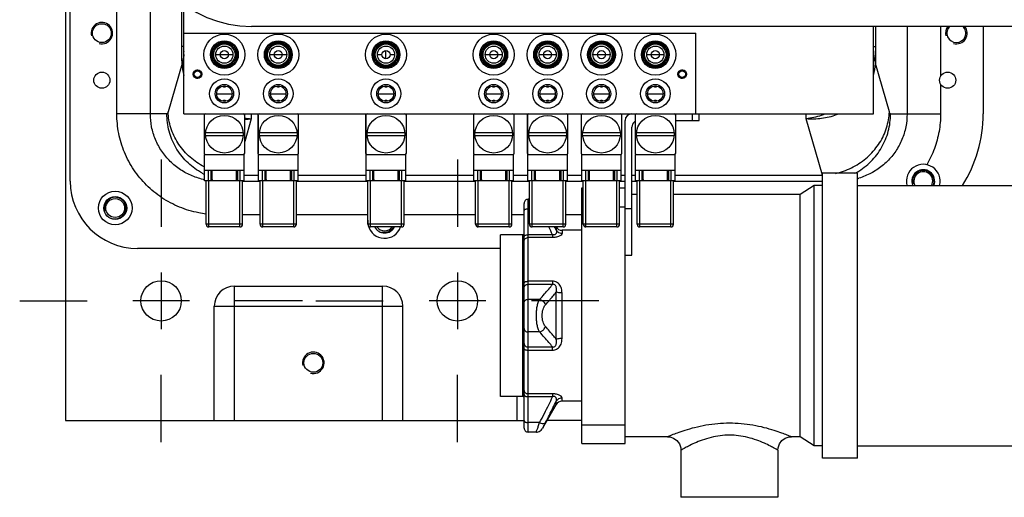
# Model space of a CAD drawing. Header units: millimetres. Extents: x 8 to 399, y 9 to 282.
# Tile 2 of 36: x 80 to 116, y 40 to 58. Entities that reach past the tile are written whole.
import ezdxf

# ---------------------------------------------------------------- set-up
doc = ezdxf.new("R2010")
doc.units = ezdxf.units.MM
doc.header["$LTSCALE"] = 23.1
doc.linetypes.add('CENTER', pattern=[0.6, 0.375, -0.075, 0.075, -0.075])
doc.layers.get('0').update_dxf_attribs({"linetype": 'CONTINUOUS'})
doc.layers.add('02___PRT_ALL_AXES', color=7, linetype='CONTINUOUS')

msp = doc.modelspace()

# ---------------------------------------------------------------- linework, layer by layer
at = {"color": 7, "linetype": 'Continuous'}
for p, q in [((81.45825, 65.44583), (81.45825, 42.79583)), ((81.63462, 51.69583), (81.63462, 65.44583)), ((83.36601, 54.19583), (83.36601, 64.9425)), ((84.60917, 54.19583), (84.60917, 59.74927)), ((85.7757, 56.69319), (85.7757, 58.28882)), ((85.85788, 54.19583), (85.85788, 58.28882)), ((128.96395, 57.44583), (88.36452, 57.44583)), ((111.45475, 54.19583), (111.45475, 57.44583)), ((111.53692, 57.44583), (111.53692, 56.69319)), ((112.70346, 57.44583), (112.70346, 54.19583)), ((115.52801, 57.44583), (115.52801, 54.19583)), ((85.85788, 57.19583), (104.85788, 57.19583)), ((104.85788, 54.19583), (104.85788, 57.19583)), ((85.85788, 56.69319), (85.7757, 56.69319)), ((111.45475, 56.69319), (111.53692, 56.69319)), ((87.03987, 56.39583), (87.67588, 56.39583)), ((89.03987, 56.39583), (89.67588, 56.39583)), ((93.03987, 56.39583), (93.20788, 56.39583)), ((93.35788, 56.24801), (93.35788, 56.54583)), ((93.50787, 56.39583), (93.67588, 56.39583)), ((97.03987, 56.39583), (97.67588, 56.39583)), ((99.03987, 56.39583), (99.67588, 56.39583)), ((101.03987, 56.39583), (101.67588, 56.39583)), ((103.03987, 56.39583), (103.67588, 56.39583)), ((85.78685, 56.06733), (85.26699, 54.27093)), ((112.04563, 54.27093), (111.52586, 56.06987)), ((87.35788, 55.19035), (87.35788, 55.22921)), ((89.35788, 55.19035), (89.35788, 55.22921)), ((93.35788, 55.19035), (93.35788, 55.22921)), ((97.35788, 55.19035), (97.35788, 55.22921)), ((99.35788, 55.19035), (99.35788, 55.22921)), ((101.35788, 55.19035), (101.35788, 55.22921)), ((103.35788, 55.19035), (103.35788, 55.22921)), ((87.07175, 54.94583), (87.644, 54.94583)), ((89.07175, 54.94583), (89.644, 54.94583)), ((93.07175, 54.94583), (93.644, 54.94583)), ((97.07175, 54.94583), (97.644, 54.94583)), ((99.07175, 54.94583), (99.644, 54.94583)), ((101.07175, 54.94583), (101.644, 54.94583)), ((103.07175, 54.94583), (103.644, 54.94583)), ((87.35788, 54.66262), (87.35788, 54.70132)), ((89.35788, 54.66262), (89.35788, 54.70132)), ((93.35788, 54.66262), (93.35788, 54.70132)), ((97.35788, 54.66262), (97.35788, 54.70132)), ((99.35788, 54.66262), (99.35788, 54.70132)), ((101.35788, 54.66262), (101.35788, 54.70132)), ((103.35788, 54.66262), (103.35788, 54.70132)), ((85.22214, 54.19583), (83.36601, 54.19583)), ((85.85788, 54.19583), (111.45475, 54.19583)), ((86.60287, 54.14583), (86.60287, 52.73583)), ((86.60287, 54.14583), (86.60788, 54.14583)), ((86.60788, 54.14583), (86.60788, 52.73583)), ((88.11288, 52.73583), (88.11288, 54.14583)), ((88.35788, 54.19583), (88.35788, 54.01027)), ((88.60287, 54.14583), (88.60287, 52.73583)), ((88.60287, 54.14583), (88.60788, 54.14583)), ((88.60788, 54.14583), (88.60788, 52.73583)), ((90.11288, 52.73583), (90.11288, 54.14583)), ((92.60287, 54.14583), (92.60788, 54.14583)), ((92.60287, 54.14583), (92.60287, 52.73583)), ((92.60788, 54.14583), (92.60788, 52.73583)), ((94.11288, 52.73583), (94.11288, 54.14583)), ((96.60287, 54.14583), (96.60788, 54.14583)), ((96.60287, 54.14583), (96.60287, 52.73583)), ((96.60788, 54.14583), (96.60788, 52.73583)), ((98.11288, 52.73583), (98.11288, 54.14583)), ((98.60287, 54.14583), (98.60788, 54.14583)), ((98.60287, 54.14583), (98.60287, 52.73583)), ((98.60788, 54.14583), (98.60788, 52.73583)), ((100.11288, 52.73583), (100.11288, 54.14583)), ((100.60287, 54.14583), (100.60788, 54.14583)), ((100.60287, 54.14583), (100.60287, 52.73583)), ((100.60788, 54.14583), (100.60788, 52.73583)), ((102.11288, 52.73583), (102.11288, 54.14583)), ((102.60287, 54.14583), (102.60788, 54.14583)), ((102.60287, 54.14583), (102.60287, 52.73583)), ((102.60788, 54.14583), (102.60788, 52.73583)), ((104.11288, 52.73583), (104.11288, 54.14583)), ((104.73425, 53.94583), (104.73425, 54.19583)), ((104.98425, 53.94583), (104.98425, 54.19583)), ((108.95475, 54.01027), (108.95475, 54.19583)), ((112.09048, 54.19583), (113.94661, 54.19583)), ((88.35788, 54.01027), (88.11288, 53.16366)), ((102.23425, 41.94583), (102.23425, 53.94583)), ((104.11288, 53.94583), (104.98425, 53.94583)), ((109.55932, 51.92113), (108.95475, 54.01027)), ((88.05571, 53.49583), (86.66004, 53.49583)), ((86.66004, 53.38583), (88.05571, 53.38583)), ((90.05571, 53.49583), (88.66004, 53.49583)), ((88.66004, 53.38583), (90.05571, 53.38583)), ((94.05571, 53.49583), (92.66004, 53.49583)), ((92.66004, 53.38583), (94.05571, 53.38583)), ((98.05571, 53.49583), (96.66004, 53.49583)), ((96.66004, 53.38583), (98.05571, 53.38583)), ((100.05571, 53.49583), (98.66004, 53.49583)), ((98.66004, 53.38583), (100.05571, 53.38583)), ((102.05571, 53.49583), (100.66004, 53.49583)), ((100.66004, 53.38583), (102.05571, 53.38583)), ((102.48425, 48.94583), (102.48425, 53.69583)), ((104.05571, 53.49583), (102.66004, 53.49583)), ((102.66004, 53.38583), (104.05571, 53.38583)), ((86.60287, 52.73583), (86.60788, 52.73583)), ((86.62287, 51.70583), (86.62287, 52.68583)), ((86.62287, 52.68583), (88.09288, 52.68583)), ((88.09288, 51.70583), (88.09288, 52.68583)), ((88.60287, 52.73583), (88.60788, 52.73583)), ((88.62287, 51.70583), (88.62287, 52.68583)), ((88.62287, 52.68583), (90.09288, 52.68583)), ((90.09288, 51.70583), (90.09288, 52.68583)), ((92.60287, 52.73583), (92.60788, 52.73583)), ((92.62287, 52.68583), (94.09288, 52.68583)), ((92.62287, 51.70583), (92.62287, 52.68583)), ((94.09288, 51.70583), (94.09288, 52.68583)), ((96.60287, 52.73583), (96.60788, 52.73583)), ((96.62287, 52.68583), (98.09288, 52.68583)), ((96.62287, 51.70583), (96.62287, 52.68583)), ((98.09288, 51.70583), (98.09288, 52.68583)), ((98.60287, 52.73583), (98.60788, 52.73583)), ((98.62287, 52.68583), (100.09288, 52.68583)), ((98.62287, 51.70583), (98.62287, 52.68583)), ((100.09288, 51.70583), (100.09288, 52.68583)), ((100.60287, 52.73583), (100.60788, 52.73583)), ((100.62287, 52.68583), (102.09288, 52.68583)), ((100.62287, 51.70583), (100.62287, 52.68583)), ((102.09288, 51.70583), (102.09288, 52.68583)), ((102.60287, 52.73583), (102.60788, 52.73583)), ((102.62287, 52.68583), (104.09288, 52.68583)), ((102.62287, 51.70583), (102.62287, 52.68583)), ((104.09288, 51.70583), (104.09288, 52.68583)), ((88.09288, 52.08583), (86.62287, 52.08583)), ((86.77287, 51.70583), (86.77287, 52.08583)), ((86.85788, 52.08583), (86.85788, 51.70583)), ((86.90788, 51.75861), (86.90788, 52.08583)), ((87.80787, 51.75861), (87.80787, 52.08583)), ((87.85788, 51.70583), (87.85788, 52.08583)), ((87.94288, 51.70583), (87.94288, 52.08583)), ((88.09288, 51.92113), (88.62287, 51.92113)), ((90.09288, 52.08583), (88.62287, 52.08583)), ((88.77287, 51.70583), (88.77287, 52.08583)), ((88.85788, 52.08583), (88.85788, 51.70583)), ((88.90788, 51.75861), (88.90788, 52.08583)), ((89.80787, 51.75861), (89.80787, 52.08583)), ((89.85788, 51.70583), (89.85788, 52.08583)), ((89.94288, 51.70583), (89.94288, 52.08583)), ((90.09288, 51.92113), (92.62287, 51.92113)), ((94.09288, 52.08583), (92.62287, 52.08583)), ((92.77287, 51.70583), (92.77287, 52.08583)), ((92.85788, 52.08583), (92.85788, 51.70583)), ((92.90788, 51.75861), (92.90788, 52.08583)), ((93.80787, 51.75861), (93.80787, 52.08583)), ((93.85788, 51.70583), (93.85788, 52.08583)), ((93.94288, 51.70583), (93.94288, 52.08583)), ((94.09288, 51.92113), (96.62287, 51.92113)), ((98.09288, 52.08583), (96.62287, 52.08583)), ((96.77287, 51.70583), (96.77287, 52.08583)), ((96.85788, 52.08583), (96.85788, 51.70583)), ((96.90788, 51.75861), (96.90788, 52.08583)), ((97.80787, 51.75861), (97.80787, 52.08583)), ((97.85788, 51.70583), (97.85788, 52.08583)), ((97.94288, 51.70583), (97.94288, 52.08583)), ((98.09288, 51.92113), (98.62287, 51.92113)), ((100.09288, 52.08583), (98.62287, 52.08583)), ((98.77287, 51.70583), (98.77287, 52.08583)), ((98.85788, 52.08583), (98.85788, 51.70583)), ((98.90788, 51.75861), (98.90788, 52.08583)), ((99.80787, 51.75861), (99.80787, 52.08583)), ((99.85788, 51.70583), (99.85788, 52.08583)), ((99.94288, 51.70583), (99.94288, 52.08583)), ((100.09288, 51.92113), (100.62287, 51.92113)), ((102.09288, 52.08583), (100.62287, 52.08583)), ((100.77287, 51.70583), (100.77287, 52.08583)), ((100.85788, 52.08583), (100.85788, 51.70583)), ((100.90788, 51.75861), (100.90788, 52.08583)), ((101.80787, 51.75861), (101.80787, 52.08583)), ((101.85788, 51.70583), (101.85788, 52.08583)), ((101.94288, 51.70583), (101.94288, 52.08583)), ((102.09288, 51.92113), (102.23425, 51.92113)), ((102.48425, 51.92113), (102.62287, 51.92113)), ((104.09288, 52.08583), (102.62287, 52.08583)), ((102.77287, 51.70583), (102.77287, 52.08583)), ((102.85788, 52.08583), (102.85788, 51.70583)), ((102.90788, 51.75861), (102.90788, 52.08583)), ((103.80787, 51.75861), (103.80787, 52.08583)), ((103.85788, 51.70583), (103.85788, 52.08583)), ((103.94288, 51.70583), (103.94288, 52.08583)), ((104.09288, 51.92113), (109.55932, 51.92113)), ((88.09288, 51.70583), (86.62287, 51.70583)), ((86.68287, 50.09583), (86.68287, 51.70583)), ((86.78288, 49.99583), (86.78288, 51.70583)), ((87.93287, 49.99583), (87.93287, 51.70583)), ((88.03288, 50.09583), (88.03288, 51.70583)), ((88.03288, 51.69583), (88.68287, 51.69583)), ((90.09288, 51.70583), (88.62287, 51.70583)), ((88.68287, 50.09583), (88.68287, 51.70583)), ((88.78288, 49.99583), (88.78288, 51.70583)), ((89.93287, 49.99583), (89.93287, 51.70583)), ((90.03288, 50.09583), (90.03288, 51.70583)), ((90.03288, 51.69583), (92.68287, 51.69583)), ((94.09288, 51.70583), (92.62287, 51.70583)), ((92.68287, 50.09583), (92.68287, 51.70583)), ((92.78288, 49.99583), (92.78288, 51.70583)), ((93.93287, 49.99583), (93.93287, 51.70583)), ((94.03288, 50.09583), (94.03288, 51.70583)), ((94.03288, 51.69583), (96.68287, 51.69583)), ((98.09288, 51.70583), (96.62287, 51.70583)), ((96.68287, 50.09583), (96.68287, 51.70583)), ((96.78288, 49.99583), (96.78288, 51.70583)), ((97.93287, 49.99583), (97.93287, 51.70583)), ((98.03288, 50.09583), (98.03288, 51.70583)), ((98.03288, 51.69583), (98.68287, 51.69583)), ((100.09288, 51.70583), (98.62287, 51.70583)), ((98.68287, 50.09583), (98.68287, 51.70583)), ((98.78288, 49.99583), (98.78288, 51.70583)), ((99.93287, 49.99583), (99.93287, 51.70583)), ((100.03288, 50.09583), (100.03288, 51.70583)), ((100.03288, 51.69583), (100.68287, 51.69583)), ((102.09288, 51.70583), (100.62287, 51.70583)), ((100.68287, 50.09583), (100.68287, 51.70583)), ((100.78288, 49.99583), (100.78288, 51.70583)), ((101.93287, 49.99583), (101.93287, 51.70583)), ((102.03288, 50.09583), (102.03288, 51.70583)), ((102.03288, 51.69583), (102.23425, 51.69583)), ((102.48425, 51.69583), (102.68287, 51.69583)), ((104.09288, 51.70583), (102.62287, 51.70583)), ((102.68287, 50.09583), (102.68287, 51.70583)), ((102.78288, 49.99583), (102.78288, 51.70583)), ((103.93287, 49.99583), (103.93287, 51.70583)), ((104.03288, 50.09583), (104.03288, 51.70583)), ((104.03288, 51.69583), (109.55925, 51.69583)), ((100.63425, 51.44583), (100.68287, 51.44583)), ((100.63425, 41.94583), (100.63425, 51.44583)), ((102.03288, 51.44583), (102.23425, 51.44583)), ((102.68287, 51.19583), (102.48425, 51.19583)), ((108.73975, 51.19583), (104.03288, 51.19583)), ((108.73975, 42.19583), (108.73975, 51.19583)), ((98.48425, 49.5376), (98.48425, 50.87083)), ((98.68287, 51.02083), (98.63425, 51.02083)), ((98.63425, 42.37083), (98.63425, 51.02083)), ((98.68287, 50.67083), (98.63425, 50.67083)), ((100.63425, 50.74583), (100.68287, 50.74583)), ((102.03288, 50.74583), (102.23425, 50.74583)), ((102.23425, 50.67783), (102.48425, 50.67783)), ((88.03288, 50.09583), (86.68287, 50.09583)), ((90.03288, 50.09583), (88.68287, 50.09583)), ((94.03288, 50.09583), (92.68287, 50.09583)), ((98.03288, 50.09583), (96.68287, 50.09583)), ((100.03288, 50.09583), (98.68287, 50.09583)), ((102.03288, 50.09583), (100.68287, 50.09583)), ((104.03288, 50.09583), (102.68287, 50.09583)), ((87.93287, 49.99583), (86.78288, 49.99583)), ((89.93287, 49.99583), (88.78288, 49.99583)), ((93.93287, 49.99583), (92.78288, 49.99583)), ((97.93287, 49.99583), (96.78288, 49.99583)), ((99.93287, 49.99583), (98.78288, 49.99583)), ((99.67608, 49.99583), (99.67608, 49.87663)), ((99.89259, 49.87083), (99.89259, 49.75615)), ((101.93287, 49.99583), (100.78288, 49.99583)), ((103.93287, 49.99583), (102.78288, 49.99583)), ((98.43425, 49.49101), (98.43425, 49.69583)), ((98.43582, 47.90465), (98.43582, 49.44151)), ((98.48542, 47.92228), (98.48542, 49.48159)), ((99.53975, 49.70548), (98.63425, 49.70548)), ((99.53975, 49.60168), (98.63425, 49.60168)), ((99.53975, 49.70548), (99.53975, 49.60168)), ((97.60925, 49.19583), (84.13462, 49.19583)), ((102.23425, 48.94583), (102.48425, 48.94583)), ((99.53975, 47.97517), (98.63425, 47.97517)), ((99.53975, 47.97517), (99.53975, 47.8594)), ((87.73325, 47.79583), (93.23325, 47.79583)), ((87.73325, 42.79583), (87.73325, 47.79583)), ((93.23325, 42.79583), (93.23325, 47.79583)), ((98.43425, 45.60635), (98.43425, 47.78531)), ((98.48425, 45.5882), (98.48425, 47.80347)), ((99.53975, 47.8594), (98.63425, 47.8594)), ((99.67608, 45.81692), (99.67608, 47.57475)), ((99.89259, 45.8502), (99.89259, 47.54147)), ((99.05854, 47.3021), (98.63425, 47.30205)), ((86.98325, 42.79583), (86.98325, 47.04583)), ((86.98325, 47.04583), (93.98325, 47.04583)), ((93.98325, 42.79583), (93.98325, 47.04583)), ((99.0585, 46.08962), (98.63425, 46.08962)), ((98.43582, 43.95015), (98.43582, 45.48701)), ((98.48542, 43.91011), (98.48542, 45.46939)), ((98.63425, 45.53227), (99.53975, 45.53227)), ((98.63425, 45.4165), (99.53975, 45.4165)), ((99.53975, 45.4165), (99.53975, 45.53227)), ((98.43425, 43.69583), (98.43425, 43.90065)), ((98.23325, 42.79583), (98.23325, 43.69583)), ((98.48425, 42.52083), (98.48425, 43.85407)), ((99.53975, 43.78999), (98.63425, 43.78999)), ((99.53975, 43.68618), (98.63425, 43.68618)), ((99.53975, 43.78999), (99.53975, 43.68618)), ((99.67608, 43.39583), (99.67608, 43.51503)), ((99.89259, 43.52083), (99.89259, 43.63552)), ((99.67608, 43.39583), (99.15646, 42.49583)), ((81.45825, 42.79583), (98.48425, 42.79583)), ((100.63425, 42.79583), (99.32967, 42.79583)), ((99.05854, 42.72091), (98.63425, 42.72083)), ((100.63425, 42.64583), (102.23425, 42.64583)), ((98.93996, 42.37083), (98.63425, 42.37083)), ((103.80925, 42.19583), (102.23425, 42.19583)), ((108.73975, 42.19583), (108.40925, 42.19583)), ((100.63425, 41.94583), (102.23425, 41.94583))]:
    msp.add_line(p, q, dxfattribs=at)
for points in [[(98.93996, 42.37083), (98.97246, 42.37296), (99.04795, 42.39536), (99.1127, 42.44011), (99.15646, 42.49583)], [(103.80925, 42.19583), (103.89285, 42.1888), (104.03741, 42.14075), (104.16079, 42.0514), (104.25154, 41.92905), (104.30123, 41.78506), (104.30926, 41.69583)], [(107.90924, 41.69583), (107.91726, 41.78506), (107.96696, 41.92905), (108.05771, 42.0514), (108.18109, 42.14075), (108.32564, 42.1888), (108.40925, 42.19583)]]:
    msp.add_lwpolyline(points, dxfattribs=at)
for centre, radius in [((87.35788, 56.39583), 0.7625), ((89.35788, 56.39583), 0.7625), ((93.35788, 56.39583), 0.7625), ((97.35788, 56.39583), 0.7625), ((99.35788, 56.39583), 0.7625), ((101.35788, 56.39583), 0.7625), ((103.35788, 56.39583), 0.7625), ((87.35788, 56.39583), 0.51625), ((87.35788, 56.39583), 0.47625), ((87.35788, 56.39583), 0.43307), ((87.35788, 56.39583), 0.398), ((87.35788, 56.39583), 0.318), ((89.35788, 56.39583), 0.51625), ((89.35788, 56.39583), 0.47625), ((89.35788, 56.39583), 0.43307), ((89.35788, 56.39583), 0.398), ((89.35788, 56.39583), 0.318), ((93.35788, 56.39583), 0.51625), ((93.35788, 56.39583), 0.47625), ((93.35788, 56.39583), 0.43307), ((93.35788, 56.39583), 0.398), ((93.35788, 56.39583), 0.318), ((97.35788, 56.39583), 0.51625), ((97.35788, 56.39583), 0.47625), ((97.35788, 56.39583), 0.43307), ((97.35788, 56.39583), 0.398), ((97.35788, 56.39583), 0.318), ((99.35788, 56.39583), 0.51625), ((99.35788, 56.39583), 0.47625), ((99.35788, 56.39583), 0.43307), ((99.35788, 56.39583), 0.398), ((99.35788, 56.39583), 0.318), ((101.35788, 56.39583), 0.51625), ((101.35788, 56.39583), 0.47625), ((101.35788, 56.39583), 0.43307), ((101.35788, 56.39583), 0.398), ((101.35788, 56.39583), 0.318), ((103.35788, 56.39583), 0.51625), ((103.35788, 56.39583), 0.47625), ((103.35788, 56.39583), 0.43307), ((103.35788, 56.39583), 0.398), ((103.35788, 56.39583), 0.318), ((87.35788, 56.39583), 0.15), ((89.35788, 56.39583), 0.15), ((93.35788, 56.39583), 0.15), ((97.35788, 56.39583), 0.15), ((99.35788, 56.39583), 0.15), ((101.35788, 56.39583), 0.15), ((103.35788, 56.39583), 0.15), ((86.35788, 55.67083), 0.1625), ((104.35788, 55.67083), 0.1625), ((87.35788, 54.94583), 0.55), ((87.35788, 54.94583), 0.3425), ((87.35788, 54.94583), 0.28613), ((89.35788, 54.94583), 0.55), ((89.35788, 54.94583), 0.3425), ((89.35788, 54.94583), 0.28613), ((93.35788, 54.94583), 0.55), ((93.35788, 54.94583), 0.3425), ((93.35788, 54.94583), 0.28613), ((97.35788, 54.94583), 0.55), ((97.35788, 54.94583), 0.3425), ((97.35788, 54.94583), 0.28613), ((99.35788, 54.94583), 0.55), ((99.35788, 54.94583), 0.3425), ((99.35788, 54.94583), 0.28613), ((101.35788, 54.94583), 0.55), ((101.35788, 54.94583), 0.3425), ((101.35788, 54.94583), 0.28613), ((103.35788, 54.94583), 0.55), ((103.35788, 54.94583), 0.3425), ((103.35788, 54.94583), 0.28613), ((87.35788, 53.44083), 0.7), ((89.35788, 53.44083), 0.7), ((93.35788, 53.44083), 0.7), ((97.35788, 53.44083), 0.7), ((99.35788, 53.44083), 0.7), ((101.35788, 53.44083), 0.7), ((103.35788, 53.44083), 0.7)]:
    msp.add_circle(centre, radius, dxfattribs=at)
for centre, radius, start, end in [((88.36452, 61.69583), 4.25, 180, 270), ((84.09194, 56.57261), 1.76758, 354.293935, 354.494437), ((84.10663, 56.57138), 1.75285, 354.488639, 358.891862), ((87.87818, 56.14887), 2.09292, 182.232924, 194.712671), ((109.42717, 56.15003), 2.10025, 345.31095, 357.810413), ((86.65287, 54.14583), 0.05, 90, 180), ((88.06288, 54.14583), 0.05, 0, 90), ((88.65287, 54.14583), 0.05, 90, 180), ((90.06288, 54.14583), 0.05, 0, 90), ((92.65287, 54.14583), 0.05, 90, 180), ((94.06288, 54.14583), 0.05, 0, 90), ((96.65287, 54.14583), 0.05, 90, 180), ((98.06288, 54.14583), 0.05, 0, 90), ((98.65287, 54.14583), 0.05, 90, 180), ((100.06288, 54.14583), 0.05, 0, 90), ((100.65287, 54.14583), 0.05, 90, 180), ((102.06288, 54.14583), 0.05, 0, 90), ((102.48425, 53.94583), 0.25, 90, 180), ((102.65287, 54.14583), 0.05, 90, 180), ((104.06288, 54.14583), 0.05, 0, 90), ((110.54083, 54.19481), 4.98717, 327.732272, 0.011809), ((88.80236, 57.36544), 3.38448, 258.199042, 262.453523), ((88.13266, 56.40554), 2.40583, 269.525911, 275.371388), ((102.73425, 53.69583), 0.25, 122.006293, 180), ((86.65287, 52.73583), 0.05, 180, 270), ((88.06288, 52.73583), 0.05, 270, 360), ((88.65287, 52.73583), 0.05, 180, 270), ((90.06288, 52.73583), 0.05, 270, 360), ((92.65287, 52.73583), 0.05, 180, 270), ((94.06288, 52.73583), 0.05, 270, 360), ((96.65287, 52.73583), 0.05, 180, 270), ((98.06288, 52.73583), 0.05, 270, 360), ((98.65287, 52.73583), 0.05, 180, 270), ((100.06288, 52.73583), 0.05, 270, 360), ((100.65287, 52.73583), 0.05, 180, 270), ((102.06288, 52.73583), 0.05, 270, 360), ((102.65287, 52.73583), 0.05, 180, 270), ((104.06288, 52.73583), 0.05, 270, 360), ((87.71066, 54.17604), 2.48055, 242.726817, 243.802362), ((109.60463, 54.17101), 2.47486, 298.046219, 300.08462), ((84.13462, 51.69583), 2.5, 180, 270), ((110.17685, 54.24565), 2.54974, 285.596873, 286.862207), ((98.63425, 50.87083), 0.15, 90, 180.000199), ((86.78288, 50.09583), 0.1, 180, 270), ((87.93287, 50.09583), 0.1, 270, 360), ((88.78288, 50.09583), 0.1, 180, 270), ((89.93287, 50.09583), 0.1, 270, 360), ((92.78288, 50.09583), 0.1, 180, 270), ((93.93287, 50.09583), 0.1, 270, 360), ((96.78288, 50.09583), 0.1, 180, 270), ((97.93287, 50.09583), 0.1, 270, 360), ((98.78288, 50.09583), 0.1, 180, 270), ((99.93287, 50.09583), 0.1, 270, 360), ((100.78288, 50.09583), 0.1, 180, 270), ((101.93287, 50.09583), 0.1, 270, 360), ((102.78288, 50.09583), 0.1, 180, 270), ((103.93287, 50.09583), 0.1, 270, 360), ((98.43425, 49.74583), 0.05, 270, 359.999924), ((89.86829, 45.39835), 10.58719, 24.005582, 25.737921), ((89.55352, 45.1813), 11.15851, 24.884113, 25.562697), ((99.89259, 50.12083), 0.25, 210.001335, 270), ((87.73325, 47.04583), 0.75, 90, 180), ((93.23325, 47.04583), 0.75, 0, 90), ((98.43425, 43.64583), 0.05, 0.000076, 90), ((99.89259, 43.27083), 0.25, 90, 149.999962), ((98.63425, 42.52083), 0.15, 179.999801, 270)]:
    msp.add_arc(centre, radius, start, end, dxfattribs=at)
at = {"color": 2, "linetype": 'Continuous'}
for centre, radius, start, end in [((82.80925, 57.19583), 0.4, 255, 195), ((114.53425, 57.19583), 0.4, 141.310932, 195), ((114.53425, 57.19583), 0.4, 255, 38.691616), ((86.35788, 55.67083), 0.15, 255, 195), ((104.35788, 55.67083), 0.15, 255, 195), ((113.30525, 51.69583), 0.4, 336.808961, 195), ((83.30525, 50.69583), 0.4, 255, 195), ((93.30525, 50.19583), 0.4, 255, 330), ((90.66025, 44.94583), 0.4, 255, 195)]:
    msp.add_arc(centre, radius, start, end, dxfattribs=at)
at = {"color": 7, "linetype": 'Continuous'}
for points, start_tangent, end_tangent in [([(85.78685, 56.06733), (85.78222, 56.2078), (85.77871, 56.35854), (85.77648, 56.52085), (85.7757, 56.69319)], (-0.03794424, 0.99927986), (0.00000229, 1)), ([(111.53692, 56.69319), (111.53617, 56.52377), (111.53402, 56.36443), (111.53056, 56.21317), (111.52586, 56.06987)], (-0.00000369, -1), (-0.03793459, -0.99928022)), ([(85.85077, 56.39687), (85.82716, 56.23527), (85.78685, 56.06733)], (-0.09942457, -0.9950451), (-0.27657864, -0.96099129)), ([(111.45346, 56.53698), (111.46123, 56.40303), (111.48544, 56.23527), (111.52575, 56.06733)], (0.01950774, -0.99980971), (0.27658038, -0.96099079)), ([(87.35788, 55.19035), (87.33926, 55.19261), (87.32089, 55.19946), (87.30501, 55.21027), (87.29352, 55.222)], (-1, 0), (-0.63900675, 0.76920113)), ([(87.42222, 55.22198), (87.41025, 55.20986), (87.39405, 55.19904), (87.3758, 55.19246), (87.35788, 55.19035)], (-0.6392943, -0.76896216), (-1, 0)), ([(89.35788, 55.19035), (89.33926, 55.19261), (89.32089, 55.19946), (89.30501, 55.21027), (89.29352, 55.222)], (-1, 0), (-0.63900675, 0.76920113)), ([(89.42222, 55.22198), (89.41025, 55.20986), (89.39405, 55.19904), (89.3758, 55.19246), (89.35788, 55.19035)], (-0.6392943, -0.76896216), (-1, 0)), ([(93.35788, 55.19035), (93.33926, 55.19261), (93.32089, 55.19946), (93.30501, 55.21027), (93.29352, 55.222)], (-1, 0), (-0.63900675, 0.76920113)), ([(93.42222, 55.22198), (93.41025, 55.20986), (93.39405, 55.19904), (93.3758, 55.19246), (93.35788, 55.19035)], (-0.6392943, -0.76896216), (-1, 0)), ([(97.35788, 55.19035), (97.33926, 55.19261), (97.32089, 55.19946), (97.30501, 55.21027), (97.29352, 55.222)], (-1, 0), (-0.63900675, 0.76920113)), ([(97.42222, 55.22198), (97.41025, 55.20986), (97.39405, 55.19904), (97.3758, 55.19246), (97.35788, 55.19035)], (-0.6392943, -0.76896216), (-1, 0)), ([(99.35788, 55.19035), (99.33926, 55.19261), (99.32089, 55.19946), (99.30501, 55.21027), (99.29352, 55.222)], (-1, 0), (-0.63900675, 0.76920113)), ([(99.42222, 55.22198), (99.41025, 55.20986), (99.39405, 55.19904), (99.3758, 55.19246), (99.35788, 55.19035)], (-0.6392943, -0.76896216), (-1, 0)), ([(101.35788, 55.19035), (101.33926, 55.19261), (101.32089, 55.19946), (101.30501, 55.21027), (101.29352, 55.222)], (-1, 0), (-0.63900675, 0.76920113)), ([(101.42222, 55.22198), (101.41025, 55.20986), (101.39405, 55.19904), (101.3758, 55.19246), (101.35788, 55.19035)], (-0.6392943, -0.76896216), (-1, 0)), ([(103.35788, 55.19035), (103.33926, 55.19261), (103.32089, 55.19946), (103.30501, 55.21027), (103.29352, 55.222)], (-1, 0), (-0.63900675, 0.76920113)), ([(103.42222, 55.22198), (103.41025, 55.20986), (103.39405, 55.19904), (103.3758, 55.19246), (103.35788, 55.19035)], (-0.6392943, -0.76896216), (-1, 0)), ([(87.29351, 54.66966), (87.3055, 54.68181), (87.3217, 54.69263), (87.33995, 54.69921), (87.35788, 54.70132)], (0.63909881, 0.76912464), (1, 0)), ([(87.35788, 54.70132), (87.3765, 54.69905), (87.39486, 54.69221), (87.41074, 54.6814), (87.42224, 54.66966)], (1, 0), (0.63891648, -0.76927611)), ([(89.29351, 54.66966), (89.3055, 54.68181), (89.3217, 54.69263), (89.33995, 54.69921), (89.35788, 54.70132)], (0.63909881, 0.76912464), (1, 0)), ([(89.35788, 54.70132), (89.3765, 54.69905), (89.39486, 54.69221), (89.41074, 54.6814), (89.42224, 54.66966)], (1, 0), (0.63891648, -0.76927611)), ([(93.29351, 54.66966), (93.3055, 54.68181), (93.3217, 54.69263), (93.33995, 54.69921), (93.35788, 54.70132)], (0.63909881, 0.76912464), (1, 0)), ([(93.35788, 54.70132), (93.3765, 54.69905), (93.39486, 54.69221), (93.41074, 54.6814), (93.42224, 54.66966)], (1, 0), (0.63891648, -0.76927611)), ([(97.29351, 54.66966), (97.3055, 54.68181), (97.3217, 54.69263), (97.33995, 54.69921), (97.35788, 54.70132)], (0.63909881, 0.76912464), (1, 0)), ([(97.35788, 54.70132), (97.3765, 54.69905), (97.39486, 54.69221), (97.41074, 54.6814), (97.42224, 54.66966)], (1, 0), (0.63891648, -0.76927611)), ([(99.29351, 54.66966), (99.3055, 54.68181), (99.3217, 54.69263), (99.33995, 54.69921), (99.35788, 54.70132)], (0.63909881, 0.76912464), (1, 0)), ([(99.35788, 54.70132), (99.3765, 54.69905), (99.39486, 54.69221), (99.41074, 54.6814), (99.42224, 54.66966)], (1, 0), (0.63891648, -0.76927611)), ([(101.29351, 54.66966), (101.3055, 54.68181), (101.3217, 54.69263), (101.33995, 54.69921), (101.35788, 54.70132)], (0.63909881, 0.76912464), (1, 0)), ([(101.35788, 54.70132), (101.3765, 54.69905), (101.39486, 54.69221), (101.41074, 54.6814), (101.42224, 54.66966)], (1, 0), (0.63891648, -0.76927611)), ([(103.29351, 54.66966), (103.3055, 54.68181), (103.3217, 54.69263), (103.33995, 54.69921), (103.35788, 54.70132)], (0.63909881, 0.76912464), (1, 0)), ([(103.35788, 54.70132), (103.3765, 54.69905), (103.39486, 54.69221), (103.41074, 54.6814), (103.42224, 54.66966)], (1, 0), (0.63891648, -0.76927611)), ([(86.68085, 50.47337), (86.40339, 50.51742), (85.69139, 50.73225), (85.03791, 51.08042), (84.46573, 51.54885), (83.99728, 52.11872), (83.65041, 52.76712), (83.43696, 53.47178), (83.36601, 54.19583)], (-0.99275679, 0.12014142), (-0.00014383, 0.99999999)), ([(86.62246, 51.74812), (86.16695, 51.88715), (85.72937, 52.11921), (85.34628, 52.43121), (85.03258, 52.81069), (84.80016, 53.24249), (84.65698, 53.71185), (84.60917, 54.19583)], (-0.97953825, 0.20125811), (-0.00007719, 1)), ([(85.26699, 54.27093), (85.22214, 54.19583)], (-0.27801549, -0.96057659), (-0.99999992, -0.00040482)), ([(86.57399, 51.97125), (86.4653, 52.03077), (85.95037, 52.42807), (85.55524, 52.94583), (85.30686, 53.54879), (85.22214, 54.19583)], (-0.88883125, 0.45823467), (0, 1)), ([(86.61841, 52.2181), (86.53507, 52.26318), (86.02577, 52.63823), (85.62893, 53.11958), (85.37039, 53.67588), (85.26699, 54.27093)], (-0.8879689, 0.45990351), (-0.03772948, 0.99928799)), ([(110.16426, 54.18758), (110.07604, 54.15383), (109.53207, 54.02333), (108.95475, 54.01027)], (-0.92678035, -0.37560375), (-0.99552985, 0.09444741)), ([(109.65247, 54.18543), (109.51577, 54.13623), (108.95475, 54.01027)], (-0.93159512, -0.36349764), (-0.99122913, -0.13215447)), ([(110.04371, 51.98244), (110.18893, 52.01883), (110.77755, 52.26318), (111.28686, 52.63823), (111.68369, 53.11958), (111.94223, 53.67588), (112.04563, 54.27093)], (0.9764357, 0.21580855), (0.03772948, 0.99928799)), ([(110.84522, 52.02955), (111.36226, 52.42807), (111.75738, 52.94583), (112.00576, 53.54879), (112.09048, 54.19583)], (0.86528198, 0.50128545), (0, 1)), ([(112.70346, 54.19583), (112.65564, 53.71185), (112.51247, 53.24249), (112.28004, 52.81069), (111.96634, 52.43121), (111.58325, 52.11921), (111.14567, 51.88715), (110.91646, 51.80553)], (-0.00007719, -1), (-0.95700506, -0.29007122)), ([(112.09048, 54.19583), (112.04563, 54.27093)], (-0.99999992, 0.00040494), (-0.27801548, 0.96057659)), ([(86.90788, 51.75861), (86.90574, 51.74337), (86.9001, 51.73034), (86.89173, 51.71978), (86.88132, 51.712), (86.86974, 51.70734), (86.85788, 51.70583)], (0, -1), (-1, 0)), ([(87.85787, 51.70583), (87.84601, 51.70734), (87.83443, 51.712), (87.82402, 51.71978), (87.81565, 51.73034), (87.81001, 51.74337), (87.80787, 51.75861)], (-1, 0), (0, 1)), ([(88.90788, 51.75861), (88.90574, 51.74337), (88.9001, 51.73034), (88.89173, 51.71978), (88.88132, 51.712), (88.86974, 51.70734), (88.85788, 51.70583)], (0, -1), (-1, 0)), ([(89.85787, 51.70583), (89.84601, 51.70734), (89.83443, 51.712), (89.82402, 51.71978), (89.81565, 51.73034), (89.81001, 51.74337), (89.80787, 51.75861)], (-1, 0), (0, 1)), ([(92.90788, 51.75861), (92.90574, 51.74337), (92.9001, 51.73034), (92.89173, 51.71978), (92.88132, 51.712), (92.86974, 51.70734), (92.85788, 51.70583)], (0, -1), (-1, 0)), ([(93.85787, 51.70583), (93.84601, 51.70734), (93.83443, 51.712), (93.82402, 51.71978), (93.81565, 51.73034), (93.81001, 51.74337), (93.80787, 51.75861)], (-1, 0), (0, 1)), ([(96.90788, 51.75861), (96.90574, 51.74337), (96.9001, 51.73034), (96.89173, 51.71978), (96.88132, 51.712), (96.86974, 51.70734), (96.85788, 51.70583)], (0, -1), (-1, 0)), ([(97.85787, 51.70583), (97.84601, 51.70734), (97.83443, 51.712), (97.82402, 51.71978), (97.81565, 51.73034), (97.81001, 51.74337), (97.80787, 51.75861)], (-1, 0), (0, 1)), ([(98.90788, 51.75861), (98.90574, 51.74337), (98.9001, 51.73034), (98.89173, 51.71978), (98.88132, 51.712), (98.86974, 51.70734), (98.85788, 51.70583)], (0, -1), (-1, 0)), ([(99.85787, 51.70583), (99.84601, 51.70734), (99.83443, 51.712), (99.82402, 51.71978), (99.81565, 51.73034), (99.81001, 51.74337), (99.80787, 51.75861)], (-1, 0), (0, 1)), ([(100.90788, 51.75861), (100.90574, 51.74337), (100.9001, 51.73034), (100.89173, 51.71978), (100.88132, 51.712), (100.86974, 51.70734), (100.85788, 51.70583)], (0, -1), (-1, 0)), ([(101.85787, 51.70583), (101.84601, 51.70734), (101.83443, 51.712), (101.82402, 51.71978), (101.81565, 51.73034), (101.81001, 51.74337), (101.80787, 51.75861)], (-1, 0), (0, 1)), ([(102.90788, 51.75861), (102.90574, 51.74337), (102.9001, 51.73034), (102.89173, 51.71978), (102.88132, 51.712), (102.86974, 51.70734), (102.85788, 51.70583)], (0, -1), (-1, 0)), ([(103.85787, 51.70583), (103.84601, 51.70734), (103.83443, 51.712), (103.82402, 51.71978), (103.81565, 51.73034), (103.81001, 51.74337), (103.80787, 51.75861)], (-1, 0), (0, 1)), ([(98.48425, 50.59583), (98.52818, 50.64887), (98.57685, 50.66512), (98.63425, 50.67083)], (0, 1), (1, 0)), ([(99.67608, 49.87662), (99.68578, 49.82799), (99.68434, 49.78463), (99.67252, 49.74819), (99.62089, 49.70418), (99.5841, 49.69909), (99.53975, 49.70548)], (0.29414023, -0.95576227), (-0.96849809, 0.24902098)), ([(99.89259, 49.75615), (99.85657, 49.69136), (99.81466, 49.66146), (99.75914, 49.63593), (99.69355, 49.61705), (99.62093, 49.60564), (99.53975, 49.60168)], (0.00019057, -0.99999998), (-0.99999996, 0.00027752)), ([(99.67608, 49.87663), (99.73189, 49.81252), (99.80708, 49.77068), (99.89259, 49.75615)], (0.51386075, -0.85787361), (1, 0.00000202)), ([(98.43582, 49.44151), (98.43425, 49.49101)], (0.00018923, 0.99999998), (0.00010152, 0.99999999)), ([(98.48425, 49.5376), (98.45925, 49.49726), (98.44469, 49.50355)], (0, -1), (-0.76851265, 0.6398346)), ([(98.48542, 49.48155), (98.45899, 49.44672), (98.44506, 49.45262)], (-0.1363719, -0.99065771), (-0.76870003, 0.63960946)), ([(98.48425, 49.63048), (98.52818, 49.68352), (98.57685, 49.69978), (98.63425, 49.70548)], (0, 1), (1, 0)), ([(98.48542, 49.48158), (98.48457, 49.51982), (98.48529, 49.53751)], (0.00005859, 1), (0.09081005, 0.99586823)), ([(98.48542, 49.48158), (98.50167, 49.5286), (98.53503, 49.56736), (98.58121, 49.59281), (98.63425, 49.60168)], (0.13660977, 0.99062494), (1, 0)), ([(98.43425, 47.78531), (98.43519, 47.84886), (98.43582, 47.90465)], (-0.00003019, 1), (0.00003616, 1)), ([(98.48542, 47.92228), (98.43582, 47.90465)], (-0.2984249, -0.95443312), (-1, 0)), ([(98.48425, 47.80347), (98.48495, 47.86545), (98.48542, 47.92228)], (-0.00001206, 1), (0.00001415, 1)), ([(98.48542, 47.92228), (98.53503, 47.96006), (98.58121, 47.97126), (98.63425, 47.97517)], (0.2984249, 0.95443312), (1, 0)), ([(99.89259, 47.54147), (99.88312, 47.65188), (99.85643, 47.74851), (99.81429, 47.83025), (99.75801, 47.8954), (99.69224, 47.94036), (99.62031, 47.96626), (99.53975, 47.97517)], (-0.00017813, 0.99999998), (-0.99999976, -0.00068737)), ([(98.48425, 47.80347), (98.43425, 47.78531)], (0, -1), (-1, -0.00000022)), ([(98.48425, 47.72949), (98.49567, 47.7792), (98.50145, 47.78992)], (0, 1), (0.51881061, 0.8548892)), ([(98.50145, 47.78992), (98.52818, 47.82135), (98.57685, 47.84951), (98.63425, 47.8594)], (0.51881061, 0.8548892), (1, 0)), ([(99.05854, 47.3021), (99.24121, 47.50182), (99.40136, 47.68723), (99.53975, 47.8594)], (0.68367774, 0.72978404), (0.61007966, 0.79234009)), ([(99.27501, 47.09813), (99.42309, 47.2657), (99.55669, 47.42445), (99.67608, 47.57475)], (0.67014366, 0.74223141), (0.60939105, 0.79286982)), ([(99.67608, 47.57475), (99.68578, 47.65225), (99.68431, 47.71938), (99.67241, 47.7752), (99.65045, 47.81832), (99.6203, 47.84619), (99.58382, 47.85952), (99.53975, 47.8594)], (0.18697406, 0.98236485), (-0.98909658, -0.14726831)), ([(99.89259, 47.54147), (99.80708, 47.54549), (99.73189, 47.55705), (99.67608, 47.57476)], (-1, 0.000012), (-0.90805013, 0.41886151)), ([(98.48425, 47.17215), (98.49567, 47.22186), (98.52818, 47.264), (98.57685, 47.29216), (98.63425, 47.30205)], (0, 1), (1, 0)), ([(99.0585, 46.08962), (99.00779, 46.20341), (98.97041, 46.34965), (98.94761, 46.51741), (98.93996, 46.69584), (98.94761, 46.87427), (98.97041, 47.04203), (99.0078, 47.18826), (99.05853, 47.3021)], (-0.51597413, 0.85660416), (0.51597355, 0.85660452)), ([(99.0585, 47.30205), (99.15179, 47.26097), (99.2285, 47.18872), (99.27501, 47.09813)], (0.97365641, -0.22802015), (0.28505512, -0.95851113)), ([(99.27501, 46.29353), (99.22435, 46.36916), (99.18694, 46.46626), (99.16412, 46.57753), (99.15646, 46.69583), (99.16412, 46.81413), (99.18694, 46.9254), (99.22436, 47.02251), (99.27501, 47.09813)], (-0.66989147, 0.74245903), (0.66986607, 0.74248195)), ([(98.48425, 46.21952), (98.49567, 46.16981), (98.52818, 46.12766), (98.57685, 46.0995), (98.63425, 46.08962)], (0, -1), (1, 0)), ([(99.0585, 46.08963), (99.15179, 46.13071), (99.2285, 46.20295), (99.27501, 46.29353)], (0.97365686, 0.22801823), (0.2851046, 0.95849641)), ([(99.53975, 45.53227), (99.40136, 45.70445), (99.2412, 45.88984), (99.0585, 46.08962)], (-0.6100813, 0.79233882), (-0.68367697, 0.72978476)), ([(99.67608, 45.81692), (99.55669, 45.96722), (99.42309, 46.12596), (99.27501, 46.29353)], (-0.60939098, 0.79286987), (-0.67014321, 0.74223182)), ([(99.53975, 45.4165), (99.62135, 45.42565), (99.69354, 45.45196), (99.75867, 45.49686), (99.8144, 45.56159), (99.85638, 45.64303), (99.88309, 45.73959), (99.89259, 45.8502)], (0.99999975, -0.00071149), (0.00019014, 0.99999998)), ([(99.53975, 45.53227), (99.58438, 45.53224), (99.62093, 45.54586), (99.65073, 45.57373), (99.67245, 45.61658), (99.6843, 45.67219), (99.68579, 45.73928), (99.67608, 45.81692)], (0.98909221, -0.14729763), (-0.18697112, 0.98236541)), ([(99.89259, 45.8502), (99.80708, 45.84618), (99.73189, 45.83462), (99.67608, 45.8169)], (-1, -0.0000045), (-0.90803454, -0.4188953)), ([(98.43582, 45.48701), (98.43519, 45.54255), (98.43425, 45.60635)], (-0.00003802, 1), (0.00004612, 1)), ([(98.48425, 45.5882), (98.43425, 45.60635)], (0, 1), (-1, 0)), ([(98.48542, 45.46939), (98.43582, 45.48701)], (-0.298425, 0.95443309), (-1, 0.00000014)), ([(98.48425, 45.66217), (98.49567, 45.61246), (98.50145, 45.60175)], (0, -1), (0.51881062, -0.8548892)), ([(98.48542, 45.46939), (98.48495, 45.52596), (98.48425, 45.5882)], (-0.00002002, 1), (0.00001374, 1)), ([(98.48542, 45.46939), (98.53503, 45.43161), (98.58121, 45.4204), (98.63425, 45.4165)], (0.2984249, -0.95443312), (1, 0)), ([(98.50145, 45.60175), (98.52818, 45.57032), (98.57685, 45.54216), (98.63425, 45.53227)], (0.51881062, -0.8548892), (1, 0)), ([(98.43425, 43.90065), (98.43582, 43.95015)], (-0.00008548, 1), (-0.00032617, 0.99999995)), ([(98.48425, 43.85407), (98.45925, 43.89441), (98.44469, 43.88811)], (0, 1), (-0.76851089, -0.63983671)), ([(98.48542, 43.91011), (98.45899, 43.94494), (98.44506, 43.93904)], (-0.13637186, 0.99065772), (-0.76870271, -0.63960624)), ([(98.48425, 43.85407), (98.48524, 43.89494), (98.48473, 43.91006)], (-0.00002682, 1), (-0.07418209, 0.99724471)), ([(98.48542, 43.91011), (98.50167, 43.86306), (98.53503, 43.82431), (98.58121, 43.79886), (98.63425, 43.78999)], (0.13637186, -0.99065772), (1, 0)), ([(98.48425, 43.76118), (98.52818, 43.70815), (98.57685, 43.69189), (98.63425, 43.68618)], (0, -1), (1, 0)), ([(99.05854, 42.72091), (99.2412, 43.06684), (99.40136, 43.38797), (99.53975, 43.68618)], (0.4757443, 0.87958363), (0.40621407, 0.91377794)), ([(99.27501, 42.72147), (99.42308, 43.00132), (99.55669, 43.26557), (99.67608, 43.51503)], (0.47492802, 0.88002465), (0.4207007, 0.9071995)), ([(99.89259, 43.63552), (99.85647, 43.70038), (99.81444, 43.73032), (99.75832, 43.75605), (99.69273, 43.77481), (99.62072, 43.78604), (99.53975, 43.78999)], (-0.00063979, 0.9999998), (-0.99999987, -0.00050056)), ([(99.67608, 43.51503), (99.68578, 43.56375), (99.68432, 43.6071), (99.67246, 43.64357), (99.62054, 43.68761), (99.58404, 43.69256), (99.53975, 43.68618)], (0.29419087, 0.95574669), (-0.96833906, -0.24963868)), ([(99.89259, 43.63552), (99.80708, 43.62099), (99.73189, 43.57914), (99.67608, 43.51504)], (-1, 0.00000557), (-0.51386044, -0.8578738)), ([(98.48425, 42.79583), (98.52818, 42.7428), (98.57685, 42.72654), (98.63425, 42.72083)], (0, -1), (1, 0)), ([(98.94761, 42.39395), (98.97041, 42.46244), (99.0078, 42.57333), (99.05853, 42.72091)], (-0.94933187, 0.31427535), (0.3284798, 0.944511)), ([(99.0585, 42.72083), (99.15179, 42.6941), (99.2285, 42.69432), (99.27501, 42.72147)], (0.92666481, -0.37588871), (0.58109442, 0.81383615)), ([(99.27501, 42.72147), (99.22435, 42.62651), (99.18694, 42.55497), (99.16412, 42.51077)], (-0.4748987, -0.88004047), (-0.88980585, 0.4563393)), ([(108.40925, 42.19583), (108.37168, 42.21129), (108.25505, 42.25796), (108.05588, 42.33298), (107.77029, 42.4297), (107.40283, 42.53404), (106.98066, 42.62395), (106.54324, 42.68115), (106.10819, 42.7002), (105.67316, 42.68097), (105.23609, 42.62365), (104.81444, 42.53373), (104.44736, 42.42943), (104.1624, 42.3329), (103.96349, 42.25798), (103.84689, 42.21132), (103.80925, 42.19583)], (-0.92394217, 0.38253217), (-0.92394194, -0.38253272)), ([(107.90925, 41.69583), (107.7884, 41.76496), (107.63247, 41.84834), (107.40893, 41.9558), (107.12135, 42.07171), (106.79101, 42.17157), (106.44878, 42.23509), (106.10842, 42.25624), (105.76807, 42.23488), (105.42611, 42.17124), (105.09618, 42.07137), (104.8089, 41.9555), (104.58586, 41.84825), (104.43013, 41.76498), (104.30925, 41.69583)], (-0.86212105, 0.50670237), (-0.86212112, -0.50670225))]:
    msp.add_spline(points, degree=3, dxfattribs=dict(at, start_tangent=start_tangent, end_tangent=end_tangent))
at = {"layer": '02___PRT_ALL_AXES', "color": 7, "linetype": 'Continuous'}
for p, q in [((113.94661, 57.44583), (113.94661, 55.59082)), ((113.94661, 55.30085), (113.94661, 54.19583)), ((110.85925, 51.99583), (109.55925, 51.99583)), ((109.55925, 41.3959), (109.55925, 51.99577)), ((110.85925, 41.3959), (110.85925, 51.99577)), ((109.25925, 51.53833), (108.73975, 51.19583)), ((109.55925, 51.53833), (109.25925, 51.53833)), ((109.25925, 41.85333), (109.25925, 51.53833)), ((110.85925, 51.53833), (123.25925, 51.53833)), ((88.68287, 50.44583), (88.03288, 50.44583)), ((92.68287, 50.44583), (90.03288, 50.44583)), ((96.68287, 50.44583), (94.03288, 50.44583)), ((98.48425, 50.44583), (98.03288, 50.44583)), ((100.63425, 50.44583), (100.03288, 50.44583)), ((100.63425, 49.87083), (99.89259, 49.87083)), ((98.43425, 49.69583), (97.60925, 49.69583)), ((97.60925, 43.69583), (97.60925, 49.69583)), ((85.00825, 48.29583), (85.00825, 46.19583)), ((96.00825, 48.29583), (96.00825, 46.19583)), ((86.05825, 47.24583), (83.95825, 47.24583)), ((97.05825, 47.24583), (94.95825, 47.24583)), ((98.43425, 43.69583), (97.60925, 43.69583)), ((100.63425, 43.52083), (99.89259, 43.52083)), ((109.25925, 41.85333), (108.73975, 42.19583)), ((104.30925, 41.69583), (104.30925, 39.94583)), ((107.90925, 41.69583), (107.90925, 39.94583)), ((109.55925, 41.85333), (109.25925, 41.85333)), ((110.85925, 41.85333), (123.25925, 41.85333)), ((110.85925, 41.39583), (109.55925, 41.39583)), ((107.90925, 39.94583), (104.30925, 39.94583))]:
    msp.add_line(p, q, dxfattribs=at)
at = {"layer": '02___PRT_ALL_AXES', "color": 7, "linetype": 'CENTER'}
for p, q in [((85.00825, 52.49583), (85.00825, 49.99583)), ((96.00825, 52.49583), (96.00825, 49.99583)), ((79.75825, 47.24583), (82.25825, 47.24583)), ((90.25825, 47.24583), (87.75825, 47.24583)), ((90.75825, 47.24583), (93.25825, 47.24583)), ((101.25825, 47.24583), (98.75825, 47.24583)), ((85.00825, 41.99583), (85.00825, 44.49583)), ((96.00825, 41.99583), (96.00825, 44.49583))]:
    msp.add_line(p, q, dxfattribs=at)
at = {"layer": '02___PRT_ALL_AXES', "color": 7, "linetype": 'Continuous'}
for centre, radius in [((82.80925, 57.19583), 0.35), ((82.80925, 55.44583), 0.3), ((86.35788, 55.67083), 0.125), ((104.35788, 55.67083), 0.125), ((114.20925, 55.44583), 0.3), ((83.30525, 50.69583), 0.625), ((83.30525, 50.69583), 0.425), ((83.30525, 50.69583), 0.35), ((85.00825, 47.24583), 0.75), ((96.00825, 47.24583), 0.75), ((90.66025, 44.94583), 0.35)]:
    msp.add_circle(centre, radius, dxfattribs=at)
for centre, radius, start, end in [((114.53425, 57.19583), 0.35, 134.272069, 45.727931), ((113.30525, 51.69583), 0.625, 345.381291, 194.688629), ((113.30525, 51.69583), 0.425, 338.194641, 201.805359), ((113.30525, 51.69583), 0.35, 332.887389, 207.112611), ((93.30525, 50.19583), 0.625, 175.948473, 189.211967), ((93.30525, 50.19583), 0.625, 194.263069, 341.141062), ((93.30525, 50.19583), 0.425, 208.543646, 331.456354), ((93.30525, 50.19583), 0.35, 215.613559, 324.386441)]:
    msp.add_arc(centre, radius, start, end, dxfattribs=at)
at = {"layer": '02___PRT_ALL_AXES', "color": 7, "linetype": 'Continuous', "start_tangent": (-0.00014382, -0.99999999), "end_tangent": (-0.50554733, -0.86279888)}
msp.add_spline([(113.94661, 54.19583), (113.88911, 53.54341), (113.71589, 52.90423), (113.43362, 52.30751)], degree=3, dxfattribs=at)

doc.saveas('drawing.dxf')
